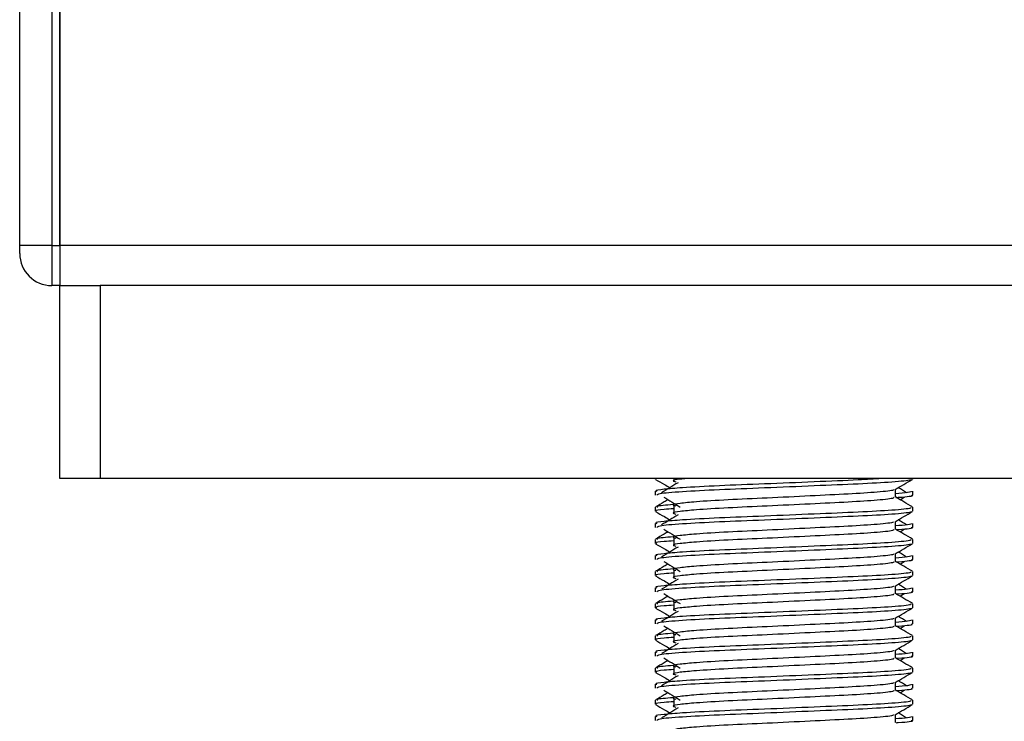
# Model space of a CAD drawing. Header units: millimetres. Extents: x 0 to 420, y 0 to 297.
# Tile 43 of 62: x 279.95 to 288.65, y 189.26 to 195.46. Entities that reach past the tile are written whole.
import ezdxf

# ---------------------------------------------------------------- set-up
doc = ezdxf.new("R2010")
doc.units = ezdxf.units.MM

msp = doc.modelspace()

# ---------------------------------------------------------------- linework, layer by layer
at = {"color": 7, "linetype": 'Continuous', "lineweight": 25}
for p, q in [((279.9533, 193.4647), (279.9533, 199.1512)), ((280.2376, 199.1512), (280.2376, 193.4647)), ((280.3087, 193.4647), (280.3087, 199.1512)), ((280.3087, 195.718), (280.3087, 193.4647)), ((279.9533, 193.3936), (279.9533, 193.4647)), ((280.2376, 193.4647), (279.9533, 193.4647)), ((280.2376, 193.4647), (280.2376, 193.1093)), ((280.2376, 193.4647), (280.3087, 193.4647)), ((335.7529, 193.4647), (280.3087, 193.4647)), ((280.3087, 193.4647), (280.3087, 193.1093)), ((280.3087, 193.4647), (280.3087, 193.1093)), ((280.3087, 193.1093), (280.2376, 193.1093)), ((280.3087, 191.4033), (280.3087, 193.1093)), ((280.3087, 193.1093), (280.6641, 193.1093)), ((280.6641, 193.1093), (280.6641, 191.4033)), ((292.7481, 193.1093), (280.6641, 193.1093)), ((280.6641, 191.4033), (280.3087, 191.4033)), ((292.7481, 191.4033), (280.6641, 191.4033)), ((285.5688, 191.4033), (285.5688, 191.3995)), ((285.7325, 191.4033), (285.7325, 191.3756)), ((287.8434, 191.3995), (287.8434, 191.4033)), ((285.5688, 191.2928), (285.5688, 191.2574)), ((287.6895, 191.2398), (287.6895, 191.3091)), ((287.8434, 191.2574), (287.8434, 191.2928)), ((287.7306, 191.2175), (287.7686, 191.2408)), ((285.5688, 191.1506), (285.5688, 191.1152)), ((285.7325, 191.1624), (285.7325, 191.0913)), ((287.8434, 191.1152), (287.8434, 191.1506)), ((287.6895, 190.9555), (287.6895, 191.0248)), ((285.5688, 191.0085), (285.5688, 190.973)), ((287.7306, 190.9332), (287.7686, 190.9565)), ((287.8434, 190.973), (287.8434, 191.0085)), ((285.5688, 190.8663), (285.5688, 190.8308)), ((285.7325, 190.878), (285.7325, 190.807)), ((287.8434, 190.8308), (287.8434, 190.8663)), ((285.5688, 190.7242), (285.5688, 190.6887)), ((287.6895, 190.6711), (287.6895, 190.7404)), ((287.8434, 190.6887), (287.8434, 190.7242)), ((285.7325, 190.5937), (285.7325, 190.5226)), ((287.7306, 190.6489), (287.7686, 190.6722)), ((285.5688, 190.582), (285.5688, 190.5465)), ((287.8434, 190.5465), (287.8434, 190.582)), ((285.5688, 190.4398), (285.5688, 190.4044)), ((287.6895, 190.3868), (287.6895, 190.4561)), ((287.8434, 190.4044), (287.8434, 190.4398)), ((287.7306, 190.3645), (287.7686, 190.3878)), ((285.5688, 190.2976), (285.5688, 190.2622)), ((285.7325, 190.3094), (285.7325, 190.2383)), ((287.8434, 190.2622), (287.8434, 190.2976)), ((285.5688, 190.1555), (285.5688, 190.1201)), ((287.6895, 190.1025), (287.6895, 190.1718)), ((287.8434, 190.1201), (287.8434, 190.1555)), ((287.7306, 190.0802), (287.7686, 190.1035)), ((285.5688, 190.0133), (285.5688, 189.9778)), ((285.7325, 190.0251), (285.7325, 189.954)), ((287.8434, 189.9778), (287.8434, 190.0133)), ((285.5688, 189.8712), (285.5688, 189.8357)), ((287.6895, 189.8181), (287.6895, 189.8875)), ((287.7306, 189.7959), (287.7686, 189.8192)), ((287.8434, 189.8357), (287.8434, 189.8712)), ((285.5688, 189.729), (285.5688, 189.6935)), ((285.7325, 189.7407), (285.7325, 189.6696)), ((287.8434, 189.6935), (287.8434, 189.729)), ((285.5688, 189.5868), (285.5688, 189.5514)), ((287.6895, 189.5338), (287.6895, 189.6031)), ((287.8434, 189.5514), (287.8434, 189.5868)), ((287.7306, 189.5115), (287.7686, 189.5349)), ((285.5688, 189.4446), (285.5688, 189.4092)), ((285.7325, 189.4564), (285.7325, 189.3853)), ((287.8434, 189.4092), (287.8434, 189.4446)), ((285.5688, 189.3025), (285.5688, 189.2671)), ((287.6895, 189.2495), (287.6895, 189.3188)), ((287.8434, 189.2671), (287.8434, 189.3025))]:
    msp.add_line(p, q, dxfattribs=at)
msp.add_arc((280.2376, 193.3936), 0.2843, 180, 270, dxfattribs=at)
for points, knots in [([(287.5677, 191.4033), (287.503, 191.3993), (287.3454, 191.3898), (286.972, 191.375), (286.5359, 191.3562), (286.1198, 191.3405), (285.8114, 191.3244), (285.6385, 191.3089), (285.5595, 191.2996), (285.5786, 191.2941), (285.583, 191.2928)], [0, 0, 0, 0, 0.107555, 0.261631, 0.420083, 0.572451, 0.728645, 0.848713, 0.964716, 1, 1, 1, 1]), ([(285.5715, 191.3966), (285.5972, 191.3817), (285.6392, 191.3575), (285.6811, 191.3332), (285.6973, 191.3238)], [0, 0, 0, 0, 0.61317, 1, 1, 1, 1]), ([(287.8299, 191.3964), (287.829, 191.3947), (287.8254, 191.3873), (287.6784, 191.3726), (287.3779, 191.356), (286.9744, 191.3395), (286.5356, 191.3207), (286.1185, 191.305), (285.7902, 191.2874), (285.5923, 191.2706), (285.5861, 191.2613), (285.5836, 191.2574)], [0, 0, 0, 0, 0.039912, 0.166158, 0.289058, 0.411836, 0.5381, 0.659517, 0.783982, 0.909693, 1, 1, 1, 1]), ([(285.8444, 191.4033), (285.825, 191.4015), (285.7573, 191.3952), (285.7107, 191.3865), (285.7373, 191.3788), (285.7491, 191.3754)], [0, 0, 0, 0, 0.182373, 0.635978, 1, 1, 1, 1]), ([(287.6865, 191.3073), (287.7122, 191.3222), (287.7636, 191.352), (287.815, 191.3817), (287.8407, 191.3966)], [0, 0, 0, 0, 0.4999356, 1, 1, 1, 1]), ([(285.7693, 191.3679), (285.745, 191.353), (285.6966, 191.3233), (285.6482, 191.2937), (285.624, 191.2788)], [0, 0, 0, 0, 0.49999, 1, 1, 1, 1]), ([(287.6721, 191.3071), (287.6733, 191.3055), (287.6785, 191.2984), (287.5446, 191.2837), (287.2875, 191.2672), (286.938, 191.2506), (286.5585, 191.2318), (286.199, 191.2161), (285.9334, 191.2), (285.7803, 191.1845), (285.7088, 191.1732), (285.7367, 191.1655), (285.7491, 191.1621)], [0, 0, 0, 0, 0.035107, 0.156135, 0.273953, 0.391653, 0.512699, 0.629093, 0.748412, 0.840135, 0.92875, 1, 1, 1, 1]), ([(287.8292, 191.2928), (287.8299, 191.2886), (287.8309, 191.2814), (287.7306, 191.2736), (287.6895, 191.2704)], [0, 0, 0, 0, 0.590683, 1, 1, 1, 1]), ([(287.7882, 191.2788), (287.7641, 191.2937), (287.7396, 191.3087), (287.7152, 191.3236), (287.7149, 191.3238)], [0, 0, 0, 0, 0.989832, 1, 1, 1, 1]), ([(285.6817, 191.2175), (285.6705, 191.211), (285.6336, 191.1897), (285.5967, 191.1683), (285.571, 191.1534)], [0, 0, 0, 0, 0.303338, 1, 1, 1, 1]), ([(285.6437, 191.2408), (285.6679, 191.226), (285.7164, 191.1963), (285.7647, 191.1666), (285.7889, 191.1518)], [0, 0, 0, 0, 0.500011, 1, 1, 1, 1]), ([(287.6725, 191.2396), (287.6757, 191.2368), (287.685, 191.2285), (287.5466, 191.2127), (287.287, 191.1961), (286.9381, 191.1795), (286.5584, 191.1608), (286.199, 191.145), (285.9334, 191.1289), (285.7803, 191.1135), (285.7088, 191.1021), (285.7367, 191.0944), (285.7491, 191.091)], [0, 0, 0, 0, 0.059132, 0.177163, 0.292064, 0.406849, 0.524898, 0.638409, 0.754774, 0.844226, 0.930647, 1, 1, 1, 1]), ([(287.8413, 191.1534), (287.8156, 191.1683), (287.765, 191.1976), (287.7144, 191.2269), (287.6895, 191.2413)], [0, 0, 0, 0, 0.508368, 1, 1, 1, 1]), ([(287.8287, 191.2574), (287.8329, 191.256), (287.8541, 191.2492), (287.7993, 191.2408), (287.7001, 191.2344), (287.6926, 191.2339)], [0, 0, 0, 0, 0.18373, 0.938556, 1, 1, 1, 1]), ([(287.8238, 191.1506), (287.8273, 191.1479), (287.838, 191.1397), (287.678, 191.1238), (287.3779, 191.1072), (286.9745, 191.0907), (286.5352, 191.0719), (286.12, 191.0562), (285.8113, 191.04), (285.6385, 191.0246), (285.5595, 191.0153), (285.5786, 191.0098), (285.583, 191.0085)], [0, 0, 0, 0, 0.061077, 0.184512, 0.304677, 0.424721, 0.548174, 0.666888, 0.788581, 0.882129, 0.97251, 1, 1, 1, 1]), ([(285.5715, 191.1123), (285.5972, 191.0974), (285.6392, 191.0731), (285.6811, 191.0489), (285.6973, 191.0395)], [0, 0, 0, 0, 0.61317, 1, 1, 1, 1]), ([(285.7325, 191.1381), (285.7023, 191.1359), (285.6094, 191.1291), (285.565, 191.1219), (285.5758, 191.1164), (285.5783, 191.1152)], [0, 0, 0, 0, 0.270543, 0.831179, 1, 1, 1, 1]), ([(285.7262, 191.1739), (285.6646, 191.1687), (285.5701, 191.1606), (285.5837, 191.1532), (285.5885, 191.1506)], [0, 0, 0, 0, 0.651043, 1, 1, 1, 1]), ([(287.8299, 191.1121), (287.829, 191.1103), (287.8254, 191.103), (287.6784, 191.0883), (287.3779, 191.0717), (286.9744, 191.0551), (286.5356, 191.0364), (286.1185, 191.0206), (285.7902, 191.003), (285.5923, 190.9863), (285.5861, 190.9769), (285.5836, 190.973)], [0, 0, 0, 0, 0.039912, 0.166158, 0.289058, 0.411836, 0.5381, 0.659517, 0.783982, 0.909693, 1, 1, 1, 1]), ([(287.6865, 191.023), (287.7122, 191.0379), (287.7636, 191.0677), (287.815, 191.0974), (287.8407, 191.1123)], [0, 0, 0, 0, 0.499936, 1, 1, 1, 1]), ([(285.7693, 191.0835), (285.745, 191.0687), (285.6966, 191.039), (285.6482, 191.0093), (285.624, 190.9945)], [0, 0, 0, 0, 0.49999, 1, 1, 1, 1]), ([(287.7882, 190.9945), (287.7641, 191.0093), (287.7396, 191.0243), (287.7152, 191.0393), (287.7149, 191.0395)], [0, 0, 0, 0, 0.989832, 1, 1, 1, 1]), ([(285.6437, 190.9565), (285.6679, 190.9417), (285.7164, 190.912), (285.7647, 190.8823), (285.7889, 190.8674)], [0, 0, 0, 0, 0.500011, 1, 1, 1, 1]), ([(287.6721, 191.0228), (287.6733, 191.0212), (287.6785, 191.014), (287.5446, 190.9994), (287.2875, 190.9828), (286.938, 190.9663), (286.5585, 190.9475), (286.199, 190.9318), (285.9334, 190.9156), (285.7803, 190.9002), (285.7088, 190.8889), (285.7367, 190.8812), (285.7491, 190.8778)], [0, 0, 0, 0, 0.035107, 0.156135, 0.273953, 0.391653, 0.512699, 0.629093, 0.748412, 0.840135, 0.92875, 1, 1, 1, 1]), ([(287.6725, 190.9552), (287.6757, 190.9525), (287.685, 190.9442), (287.5466, 190.9283), (287.287, 190.9117), (286.9381, 190.8952), (286.5584, 190.8764), (286.199, 190.8607), (285.9334, 190.8446), (285.7803, 190.8291), (285.7088, 190.8178), (285.7367, 190.8101), (285.7491, 190.8067)], [0, 0, 0, 0, 0.059132, 0.177163, 0.292064, 0.406849, 0.524898, 0.638409, 0.754774, 0.844226, 0.930647, 1, 1, 1, 1]), ([(287.8292, 191.0085), (287.8299, 191.0042), (287.8309, 190.9971), (287.7306, 190.9892), (287.6895, 190.986)], [0, 0, 0, 0, 0.590683, 1, 1, 1, 1]), ([(287.8413, 190.8691), (287.8156, 190.884), (287.765, 190.9133), (287.7144, 190.9425), (287.6895, 190.9569)], [0, 0, 0, 0, 0.508368, 1, 1, 1, 1]), ([(287.8287, 190.973), (287.8329, 190.9717), (287.8541, 190.9649), (287.7993, 190.9564), (287.7001, 190.9501), (287.6926, 190.9496)], [0, 0, 0, 0, 0.18373, 0.938556, 1, 1, 1, 1]), ([(287.8238, 190.8663), (287.8273, 190.8636), (287.838, 190.8553), (287.678, 190.8395), (287.3779, 190.8229), (286.9745, 190.8063), (286.5352, 190.7876), (286.12, 190.7718), (285.8113, 190.7557), (285.6385, 190.7403), (285.5595, 190.731), (285.5786, 190.7254), (285.583, 190.7242)], [0, 0, 0, 0, 0.061077, 0.184512, 0.304677, 0.424721, 0.548174, 0.666888, 0.788581, 0.882129, 0.97251, 1, 1, 1, 1]), ([(285.6817, 190.9332), (285.6705, 190.9267), (285.6336, 190.9053), (285.5967, 190.884), (285.571, 190.8691)], [0, 0, 0, 0, 0.3033381, 1, 1, 1, 1]), ([(285.7325, 190.8538), (285.7023, 190.8516), (285.6094, 190.8448), (285.565, 190.8376), (285.5758, 190.8321), (285.5783, 190.8308)], [0, 0, 0, 0, 0.270543, 0.831179, 1, 1, 1, 1]), ([(285.7262, 190.8896), (285.6646, 190.8843), (285.5701, 190.8763), (285.5837, 190.8689), (285.5885, 190.8663)], [0, 0, 0, 0, 0.651043, 1, 1, 1, 1]), ([(285.5715, 190.828), (285.5972, 190.8131), (285.6392, 190.7888), (285.6811, 190.7645), (285.6973, 190.7551)], [0, 0, 0, 0, 0.61317, 1, 1, 1, 1]), ([(287.8299, 190.8278), (287.829, 190.826), (287.8254, 190.8187), (287.6784, 190.8039), (287.3779, 190.7874), (286.9744, 190.7708), (286.5356, 190.752), (286.1185, 190.7363), (285.7902, 190.7187), (285.5923, 190.7019), (285.5861, 190.6926), (285.5836, 190.6887)], [0, 0, 0, 0, 0.039912, 0.166158, 0.289058, 0.411836, 0.5381, 0.659517, 0.783982, 0.909693, 1, 1, 1, 1]), ([(285.7693, 190.7992), (285.745, 190.7844), (285.6966, 190.7547), (285.6482, 190.725), (285.624, 190.7102)], [0, 0, 0, 0, 0.49999, 1, 1, 1, 1]), ([(287.6865, 190.7387), (287.7122, 190.7535), (287.7636, 190.7833), (287.815, 190.8131), (287.8407, 190.828)], [0, 0, 0, 0, 0.499936, 1, 1, 1, 1]), ([(287.6721, 190.7384), (287.6733, 190.7368), (287.6785, 190.7297), (287.5446, 190.7151), (287.2875, 190.6985), (286.938, 190.682), (286.5585, 190.6632), (286.199, 190.6475), (285.9334, 190.6313), (285.7803, 190.6159), (285.7088, 190.6045), (285.7367, 190.5969), (285.7491, 190.5934)], [0, 0, 0, 0, 0.035107, 0.156135, 0.273953, 0.391653, 0.512699, 0.629093, 0.748412, 0.840135, 0.92875, 1, 1, 1, 1]), ([(287.8292, 190.7242), (287.8299, 190.7199), (287.8309, 190.7127), (287.7306, 190.7049), (287.6895, 190.7017)], [0, 0, 0, 0, 0.590683, 1, 1, 1, 1]), ([(287.8287, 190.6887), (287.8329, 190.6874), (287.8541, 190.6806), (287.7993, 190.6721), (287.7001, 190.6657), (287.6926, 190.6653)], [0, 0, 0, 0, 0.18373, 0.938556, 1, 1, 1, 1]), ([(287.7882, 190.7102), (287.7641, 190.725), (287.7396, 190.74), (287.7152, 190.755), (287.7149, 190.7551)], [0, 0, 0, 0, 0.989832, 1, 1, 1, 1]), ([(285.6817, 190.6489), (285.6705, 190.6424), (285.6336, 190.621), (285.5967, 190.5997), (285.571, 190.5848)], [0, 0, 0, 0, 0.303338, 1, 1, 1, 1]), ([(285.7262, 190.6052), (285.6646, 190.6), (285.5701, 190.592), (285.5837, 190.5845), (285.5885, 190.582)], [0, 0, 0, 0, 0.651043, 1, 1, 1, 1]), ([(285.6437, 190.6722), (285.6679, 190.6573), (285.7164, 190.6276), (285.7647, 190.598), (285.7889, 190.5831)], [0, 0, 0, 0, 0.500011, 1, 1, 1, 1]), ([(287.6725, 190.6709), (287.6757, 190.6681), (287.685, 190.6599), (287.5466, 190.644), (287.287, 190.6274), (286.9381, 190.6109), (286.5584, 190.5921), (286.199, 190.5764), (285.9334, 190.5602), (285.7803, 190.5448), (285.7088, 190.5334), (285.7367, 190.5258), (285.7491, 190.5224)], [0, 0, 0, 0, 0.059132, 0.177163, 0.292064, 0.406849, 0.524898, 0.638409, 0.754774, 0.844226, 0.930647, 1, 1, 1, 1]), ([(287.8413, 190.5848), (287.8156, 190.5997), (287.765, 190.6289), (287.7144, 190.6582), (287.6895, 190.6726)], [0, 0, 0, 0, 0.508368, 1, 1, 1, 1]), ([(287.8238, 190.582), (287.8273, 190.5792), (287.838, 190.571), (287.678, 190.5552), (287.3779, 190.5386), (286.9745, 190.522), (286.5352, 190.5032), (286.12, 190.4875), (285.8113, 190.4714), (285.6385, 190.4559), (285.5595, 190.4466), (285.5786, 190.4411), (285.583, 190.4398)], [0, 0, 0, 0, 0.061077, 0.184512, 0.304677, 0.424721, 0.548174, 0.666888, 0.788581, 0.882129, 0.97251, 1, 1, 1, 1]), ([(285.5715, 190.5436), (285.5972, 190.5288), (285.6392, 190.5045), (285.6811, 190.4802), (285.6973, 190.4708)], [0, 0, 0, 0, 0.61317, 1, 1, 1, 1]), ([(285.7325, 190.5695), (285.7023, 190.5673), (285.6094, 190.5605), (285.565, 190.5532), (285.5758, 190.5478), (285.5783, 190.5465)], [0, 0, 0, 0, 0.270543, 0.831179, 1, 1, 1, 1]), ([(287.8299, 190.5434), (287.829, 190.5417), (287.8254, 190.5343), (287.6784, 190.5196), (287.3779, 190.503), (286.9744, 190.4865), (286.5356, 190.4677), (286.1185, 190.452), (285.7902, 190.4344), (285.5923, 190.4176), (285.5861, 190.4083), (285.5836, 190.4044)], [0, 0, 0, 0, 0.039912, 0.166158, 0.289058, 0.411836, 0.5381, 0.659517, 0.783982, 0.909693, 1, 1, 1, 1]), ([(285.7693, 190.5149), (285.745, 190.5), (285.6966, 190.4704), (285.6482, 190.4407), (285.624, 190.4258)], [0, 0, 0, 0, 0.49999, 1, 1, 1, 1]), ([(287.6865, 190.4543), (287.7122, 190.4692), (287.7636, 190.499), (287.815, 190.5288), (287.8407, 190.5436)], [0, 0, 0, 0, 0.499936, 1, 1, 1, 1]), ([(287.6721, 190.4541), (287.6733, 190.4525), (287.6785, 190.4454), (287.5446, 190.4307), (287.2875, 190.4142), (286.938, 190.3976), (286.5585, 190.3789), (286.199, 190.3631), (285.9334, 190.347), (285.7803, 190.3316), (285.7088, 190.3202), (285.7367, 190.3125), (285.7491, 190.3091)], [0, 0, 0, 0, 0.035107, 0.156135, 0.273953, 0.391653, 0.512699, 0.629093, 0.748412, 0.840135, 0.92875, 1, 1, 1, 1]), ([(287.8292, 190.4398), (287.8299, 190.4356), (287.8309, 190.4284), (287.7306, 190.4206), (287.6895, 190.4174)], [0, 0, 0, 0, 0.590683, 1, 1, 1, 1]), ([(287.7882, 190.4258), (287.7641, 190.4407), (287.7396, 190.4557), (287.7152, 190.4707), (287.7149, 190.4708)], [0, 0, 0, 0, 0.989832, 1, 1, 1, 1]), ([(285.6817, 190.3645), (285.6705, 190.3581), (285.6336, 190.3367), (285.5967, 190.3153), (285.571, 190.3005)], [0, 0, 0, 0, 0.3033381, 1, 1, 1, 1]), ([(285.6437, 190.3878), (285.6679, 190.373), (285.7164, 190.3433), (285.7647, 190.3136), (285.7889, 190.2988)], [0, 0, 0, 0, 0.500011, 1, 1, 1, 1]), ([(287.6725, 190.3866), (287.6757, 190.3838), (287.685, 190.3756), (287.5466, 190.3597), (287.287, 190.3431), (286.9381, 190.3265), (286.5584, 190.3078), (286.199, 190.292), (285.9334, 190.2759), (285.7803, 190.2605), (285.7088, 190.2491), (285.7367, 190.2415), (285.7491, 190.2381)], [0, 0, 0, 0, 0.059132, 0.177163, 0.292064, 0.406849, 0.524898, 0.638409, 0.754774, 0.844226, 0.930647, 1, 1, 1, 1]), ([(287.8413, 190.3005), (287.8156, 190.3153), (287.765, 190.3446), (287.7144, 190.3739), (287.6895, 190.3883)], [0, 0, 0, 0, 0.508368, 1, 1, 1, 1]), ([(287.8287, 190.4044), (287.8329, 190.4031), (287.8541, 190.3963), (287.7993, 190.3878), (287.7001, 190.3814), (287.6926, 190.3809)], [0, 0, 0, 0, 0.18373, 0.938556, 1, 1, 1, 1]), ([(287.8238, 190.2976), (287.8273, 190.2949), (287.838, 190.2867), (287.678, 190.2708), (287.3779, 190.2542), (286.9745, 190.2377), (286.5352, 190.2189), (286.12, 190.2032), (285.8113, 190.1871), (285.6385, 190.1716), (285.5595, 190.1623), (285.5786, 190.1568), (285.583, 190.1555)], [0, 0, 0, 0, 0.061077, 0.184512, 0.304677, 0.424721, 0.548174, 0.666888, 0.788581, 0.882129, 0.97251, 1, 1, 1, 1]), ([(285.5715, 190.2593), (285.5972, 190.2444), (285.6392, 190.2202), (285.6811, 190.1959), (285.6973, 190.1865)], [0, 0, 0, 0, 0.61317, 1, 1, 1, 1]), ([(285.7325, 190.2851), (285.7023, 190.2829), (285.6094, 190.2761), (285.565, 190.2689), (285.5758, 190.2634), (285.5783, 190.2622)], [0, 0, 0, 0, 0.270543, 0.831179, 1, 1, 1, 1]), ([(285.7262, 190.3209), (285.6646, 190.3157), (285.5701, 190.3076), (285.5837, 190.3002), (285.5885, 190.2976)], [0, 0, 0, 0, 0.651043, 1, 1, 1, 1]), ([(287.8299, 190.2591), (287.829, 190.2574), (287.8254, 190.25), (287.6784, 190.2353), (287.3779, 190.2187), (286.9744, 190.2021), (286.5356, 190.1834), (286.1185, 190.1677), (285.7902, 190.1501), (285.5923, 190.1333), (285.5861, 190.124), (285.5836, 190.1201)], [0, 0, 0, 0, 0.0399117, 0.1661575, 0.2890582, 0.4118359, 0.5381002, 0.6595169, 0.7839817, 0.9096926, 1, 1, 1, 1]), ([(287.6865, 190.17), (287.7122, 190.1849), (287.7636, 190.2147), (287.815, 190.2444), (287.8407, 190.2593)], [0, 0, 0, 0, 0.499936, 1, 1, 1, 1]), ([(285.7693, 190.2305), (285.745, 190.2157), (285.6966, 190.186), (285.6482, 190.1563), (285.624, 190.1415)], [0, 0, 0, 0, 0.49999, 1, 1, 1, 1]), ([(287.6721, 190.1698), (287.6733, 190.1682), (287.6785, 190.161), (287.5446, 190.1464), (287.2875, 190.1298), (286.938, 190.1133), (286.5585, 190.0945), (286.199, 190.0788), (285.9334, 190.0627), (285.7803, 190.0472), (285.7088, 190.0359), (285.7367, 190.0282), (285.7491, 190.0248)], [0, 0, 0, 0, 0.035107, 0.156135, 0.273953, 0.391653, 0.512699, 0.629093, 0.748412, 0.840135, 0.92875, 1, 1, 1, 1]), ([(287.8292, 190.1555), (287.8299, 190.1513), (287.8309, 190.1441), (287.7306, 190.1363), (287.6895, 190.1331)], [0, 0, 0, 0, 0.590683, 1, 1, 1, 1]), ([(287.7882, 190.1415), (287.7641, 190.1563), (287.7396, 190.1713), (287.7152, 190.1863), (287.7149, 190.1865)], [0, 0, 0, 0, 0.989832, 1, 1, 1, 1]), ([(285.6817, 190.0802), (285.6705, 190.0737), (285.6336, 190.0524), (285.5967, 190.031), (285.571, 190.0161)], [0, 0, 0, 0, 0.3033381, 1, 1, 1, 1]), ([(285.6437, 190.1035), (285.6679, 190.0887), (285.7164, 190.059), (285.7647, 190.0293), (285.7889, 190.0145)], [0, 0, 0, 0, 0.500011, 1, 1, 1, 1]), ([(287.6725, 190.1022), (287.6757, 190.0995), (287.685, 190.0912), (287.5466, 190.0753), (287.287, 190.0588), (286.9381, 190.0422), (286.5584, 190.0234), (286.199, 190.0077), (285.9334, 189.9916), (285.7803, 189.9761), (285.7088, 189.9648), (285.7367, 189.9571), (285.7491, 189.9537)], [0, 0, 0, 0, 0.059132, 0.177163, 0.292064, 0.406849, 0.524898, 0.638409, 0.754774, 0.844226, 0.930647, 1, 1, 1, 1]), ([(287.8413, 190.0161), (287.8156, 190.031), (287.765, 190.0603), (287.7144, 190.0895), (287.6895, 190.1039)], [0, 0, 0, 0, 0.508368, 1, 1, 1, 1]), ([(287.8287, 190.1201), (287.8329, 190.1187), (287.8541, 190.1119), (287.7993, 190.1034), (287.7001, 190.0971), (287.6926, 190.0966)], [0, 0, 0, 0, 0.18373, 0.938556, 1, 1, 1, 1]), ([(287.8238, 190.0133), (287.8273, 190.0106), (287.838, 190.0023), (287.678, 189.9865), (287.3779, 189.9699), (286.9745, 189.9534), (286.5352, 189.9346), (286.12, 189.9189), (285.8113, 189.9027), (285.6385, 189.8873), (285.5595, 189.878), (285.5786, 189.8725), (285.583, 189.8712)], [0, 0, 0, 0, 0.061077, 0.184512, 0.304677, 0.424721, 0.548174, 0.666888, 0.788581, 0.882129, 0.97251, 1, 1, 1, 1]), ([(285.7325, 190.0008), (285.7023, 189.9986), (285.6094, 189.9918), (285.565, 189.9846), (285.5758, 189.9791), (285.5783, 189.9778)], [0, 0, 0, 0, 0.270543, 0.831179, 1, 1, 1, 1]), ([(285.7262, 190.0366), (285.6646, 190.0313), (285.5701, 190.0233), (285.5837, 190.0159), (285.5885, 190.0133)], [0, 0, 0, 0, 0.651043, 1, 1, 1, 1]), ([(285.5715, 189.975), (285.5972, 189.9601), (285.6392, 189.9358), (285.6811, 189.9115), (285.6973, 189.9022)], [0, 0, 0, 0, 0.61317, 1, 1, 1, 1]), ([(287.8299, 189.9748), (287.829, 189.973), (287.8254, 189.9657), (287.6784, 189.9509), (287.3779, 189.9344), (286.9744, 189.9178), (286.5356, 189.899), (286.1185, 189.8833), (285.7902, 189.8657), (285.5923, 189.849), (285.5861, 189.8396), (285.5836, 189.8357)], [0, 0, 0, 0, 0.039912, 0.166158, 0.289058, 0.411836, 0.5381, 0.659517, 0.783982, 0.909693, 1, 1, 1, 1]), ([(285.7693, 189.9462), (285.745, 189.9314), (285.6966, 189.9017), (285.6482, 189.872), (285.624, 189.8572)], [0, 0, 0, 0, 0.49999, 1, 1, 1, 1]), ([(287.6865, 189.8857), (287.7122, 189.9006), (287.7636, 189.9303), (287.815, 189.9601), (287.8407, 189.975)], [0, 0, 0, 0, 0.499936, 1, 1, 1, 1]), ([(287.7882, 189.8572), (287.7641, 189.872), (287.7396, 189.887), (287.7152, 189.902), (287.7149, 189.9022)], [0, 0, 0, 0, 0.989832, 1, 1, 1, 1]), ([(285.6437, 189.8192), (285.6679, 189.8043), (285.7164, 189.7747), (285.7647, 189.745), (285.7889, 189.7301)], [0, 0, 0, 0, 0.500011, 1, 1, 1, 1]), ([(287.6721, 189.8855), (287.6733, 189.8838), (287.6785, 189.8767), (287.5446, 189.8621), (287.2875, 189.8455), (286.938, 189.829), (286.5585, 189.8102), (286.199, 189.7945), (285.9334, 189.7783), (285.7803, 189.7629), (285.7088, 189.7515), (285.7367, 189.7439), (285.7491, 189.7405)], [0, 0, 0, 0, 0.035107, 0.156135, 0.273953, 0.391653, 0.512699, 0.629093, 0.748412, 0.840135, 0.92875, 1, 1, 1, 1]), ([(287.6725, 189.8179), (287.6757, 189.8152), (287.685, 189.8069), (287.5466, 189.791), (287.287, 189.7744), (286.9381, 189.7579), (286.5584, 189.7391), (286.199, 189.7234), (285.9334, 189.7072), (285.7803, 189.6918), (285.7088, 189.6805), (285.7367, 189.6728), (285.7491, 189.6694)], [0, 0, 0, 0, 0.059132, 0.177163, 0.292064, 0.406849, 0.524898, 0.638409, 0.754774, 0.844226, 0.930647, 1, 1, 1, 1]), ([(287.8292, 189.8712), (287.8299, 189.8669), (287.8309, 189.8597), (287.7306, 189.8519), (287.6895, 189.8487)], [0, 0, 0, 0, 0.590683, 1, 1, 1, 1]), ([(287.8413, 189.7318), (287.8156, 189.7467), (287.765, 189.7759), (287.7144, 189.8052), (287.6895, 189.8196)], [0, 0, 0, 0, 0.508368, 1, 1, 1, 1]), ([(287.8287, 189.8357), (287.8329, 189.8344), (287.8541, 189.8276), (287.7993, 189.8191), (287.7001, 189.8127), (287.6926, 189.8123)], [0, 0, 0, 0, 0.18373, 0.938556, 1, 1, 1, 1]), ([(287.8238, 189.729), (287.8273, 189.7262), (287.838, 189.718), (287.678, 189.7022), (287.3779, 189.6856), (286.9745, 189.669), (286.5352, 189.6503), (286.12, 189.6345), (285.8113, 189.6184), (285.6385, 189.6029), (285.5595, 189.5936), (285.5786, 189.5881), (285.583, 189.5868)], [0, 0, 0, 0, 0.0610772, 0.1845123, 0.3046768, 0.4247211, 0.5481742, 0.6668878, 0.7885815, 0.8821287, 0.9725098, 1, 1, 1, 1]), ([(285.6817, 189.7959), (285.6705, 189.7894), (285.6336, 189.768), (285.5967, 189.7467), (285.571, 189.7318)], [0, 0, 0, 0, 0.303338, 1, 1, 1, 1]), ([(285.7262, 189.7523), (285.6646, 189.747), (285.5701, 189.739), (285.5837, 189.7316), (285.5885, 189.729)], [0, 0, 0, 0, 0.651043, 1, 1, 1, 1]), ([(285.5715, 189.6907), (285.5972, 189.6758), (285.6392, 189.6515), (285.6811, 189.6272), (285.6973, 189.6178)], [0, 0, 0, 0, 0.61317, 1, 1, 1, 1]), ([(285.7325, 189.7165), (285.7023, 189.7143), (285.6094, 189.7075), (285.565, 189.7003), (285.5758, 189.6948), (285.5783, 189.6935)], [0, 0, 0, 0, 0.270543, 0.831179, 1, 1, 1, 1]), ([(287.8299, 189.6905), (287.829, 189.6887), (287.8254, 189.6814), (287.6784, 189.6666), (287.3779, 189.65), (286.9744, 189.6335), (286.5356, 189.6147), (286.1185, 189.599), (285.7902, 189.5814), (285.5923, 189.5646), (285.5861, 189.5553), (285.5836, 189.5514)], [0, 0, 0, 0, 0.039912, 0.166158, 0.289058, 0.411836, 0.5381, 0.659517, 0.783982, 0.909693, 1, 1, 1, 1]), ([(285.7693, 189.6619), (285.745, 189.647), (285.6966, 189.6174), (285.6482, 189.5877), (285.624, 189.5728)], [0, 0, 0, 0, 0.49999, 1, 1, 1, 1]), ([(287.6865, 189.6013), (287.7122, 189.6162), (287.7636, 189.646), (287.815, 189.6758), (287.8407, 189.6907)], [0, 0, 0, 0, 0.4999356, 1, 1, 1, 1]), ([(287.6721, 189.6011), (287.6733, 189.5995), (287.6785, 189.5924), (287.5446, 189.5777), (287.2875, 189.5612), (286.938, 189.5446), (286.5585, 189.5259), (286.199, 189.5101), (285.9334, 189.494), (285.7803, 189.4786), (285.7088, 189.4672), (285.7367, 189.4595), (285.7491, 189.4561)], [0, 0, 0, 0, 0.035107, 0.156135, 0.273953, 0.391653, 0.512699, 0.629093, 0.748412, 0.840135, 0.92875, 1, 1, 1, 1]), ([(287.8292, 189.5868), (287.8299, 189.5826), (287.8309, 189.5754), (287.7306, 189.5676), (287.6895, 189.5644)], [0, 0, 0, 0, 0.590683, 1, 1, 1, 1]), ([(287.8287, 189.5514), (287.8329, 189.5501), (287.8541, 189.5433), (287.7993, 189.5348), (287.7001, 189.5284), (287.6926, 189.5279)], [0, 0, 0, 0, 0.18373, 0.938556, 1, 1, 1, 1]), ([(287.7882, 189.5728), (287.7641, 189.5877), (287.7396, 189.6027), (287.7152, 189.6177), (287.7149, 189.6178)], [0, 0, 0, 0, 0.989832, 1, 1, 1, 1]), ([(285.6817, 189.5115), (285.6705, 189.5051), (285.6336, 189.4837), (285.5967, 189.4623), (285.571, 189.4475)], [0, 0, 0, 0, 0.303338, 1, 1, 1, 1]), ([(285.7262, 189.4679), (285.6646, 189.4627), (285.5701, 189.4546), (285.5837, 189.4472), (285.5885, 189.4446)], [0, 0, 0, 0, 0.651043, 1, 1, 1, 1]), ([(285.6437, 189.5349), (285.6679, 189.52), (285.7164, 189.4903), (285.7647, 189.4606), (285.7889, 189.4458)], [0, 0, 0, 0, 0.500011, 1, 1, 1, 1]), ([(287.6725, 189.5336), (287.6757, 189.5308), (287.685, 189.5226), (287.5466, 189.5067), (287.287, 189.4901), (286.9381, 189.4736), (286.5584, 189.4548), (286.199, 189.4391), (285.9334, 189.4229), (285.7803, 189.4075), (285.7088, 189.3961), (285.7367, 189.3885), (285.7491, 189.3851)], [0, 0, 0, 0, 0.059132, 0.177163, 0.292064, 0.406849, 0.524898, 0.638409, 0.754774, 0.844226, 0.930647, 1, 1, 1, 1]), ([(287.8413, 189.4475), (287.8156, 189.4623), (287.765, 189.4916), (287.7144, 189.5209), (287.6895, 189.5353)], [0, 0, 0, 0, 0.5083681, 1, 1, 1, 1]), ([(287.8238, 189.4446), (287.8273, 189.4419), (287.838, 189.4337), (287.678, 189.4178), (287.3779, 189.4012), (286.9745, 189.3847), (286.5352, 189.3659), (286.12, 189.3502), (285.8113, 189.3341), (285.6385, 189.3186), (285.5595, 189.3093), (285.5786, 189.3038), (285.583, 189.3025)], [0, 0, 0, 0, 0.061077, 0.184512, 0.304677, 0.424721, 0.548174, 0.666888, 0.788581, 0.882129, 0.97251, 1, 1, 1, 1]), ([(285.5715, 189.4063), (285.5972, 189.3914), (285.6392, 189.3672), (285.6811, 189.3429), (285.6973, 189.3335)], [0, 0, 0, 0, 0.61317, 1, 1, 1, 1]), ([(285.7325, 189.4322), (285.7023, 189.4299), (285.6094, 189.4231), (285.565, 189.4159), (285.5758, 189.4104), (285.5783, 189.4092)], [0, 0, 0, 0, 0.270543, 0.831179, 1, 1, 1, 1]), ([(287.8299, 189.4061), (287.829, 189.4044), (287.8254, 189.397), (287.6784, 189.3823), (287.3779, 189.3657), (286.9744, 189.3492), (286.5356, 189.3304), (286.1185, 189.3147), (285.7902, 189.2971), (285.5923, 189.2803), (285.5861, 189.271), (285.5836, 189.2671)], [0, 0, 0, 0, 0.039912, 0.166158, 0.289058, 0.411836, 0.5381, 0.659517, 0.783982, 0.909693, 1, 1, 1, 1]), ([(285.7693, 189.3776), (285.745, 189.3627), (285.6966, 189.333), (285.6482, 189.3034), (285.624, 189.2885)], [0, 0, 0, 0, 0.49999, 1, 1, 1, 1]), ([(287.6865, 189.317), (287.7122, 189.3319), (287.7636, 189.3617), (287.815, 189.3914), (287.8407, 189.4063)], [0, 0, 0, 0, 0.499936, 1, 1, 1, 1]), ([(287.6721, 189.3168), (287.6733, 189.3152), (287.6785, 189.308), (287.5446, 189.2934), (287.2875, 189.2769), (286.938, 189.2603), (286.5585, 189.2415), (286.199, 189.2258), (285.9334, 189.2097), (285.7803, 189.1942), (285.7088, 189.1829), (285.7367, 189.1752), (285.7491, 189.1718)], [0, 0, 0, 0, 0.035107, 0.156135, 0.273953, 0.391653, 0.512699, 0.629093, 0.748412, 0.840135, 0.92875, 1, 1, 1, 1]), ([(287.8292, 189.3025), (287.8299, 189.2983), (287.8309, 189.2911), (287.7306, 189.2833), (287.6895, 189.2801)], [0, 0, 0, 0, 0.590683, 1, 1, 1, 1]), ([(287.7882, 189.2885), (287.7641, 189.3034), (287.7396, 189.3183), (287.7152, 189.3333), (287.7149, 189.3335)], [0, 0, 0, 0, 0.989832, 1, 1, 1, 1]), ([(287.8287, 189.2671), (287.8329, 189.2657), (287.8541, 189.2589), (287.7993, 189.2504), (287.7001, 189.2441), (287.6926, 189.2436)], [0, 0, 0, 0, 0.18373, 0.938556, 1, 1, 1, 1])]:
    msp.add_open_spline(points, degree=3, knots=knots, dxfattribs=at)

doc.saveas('drawing.dxf')
